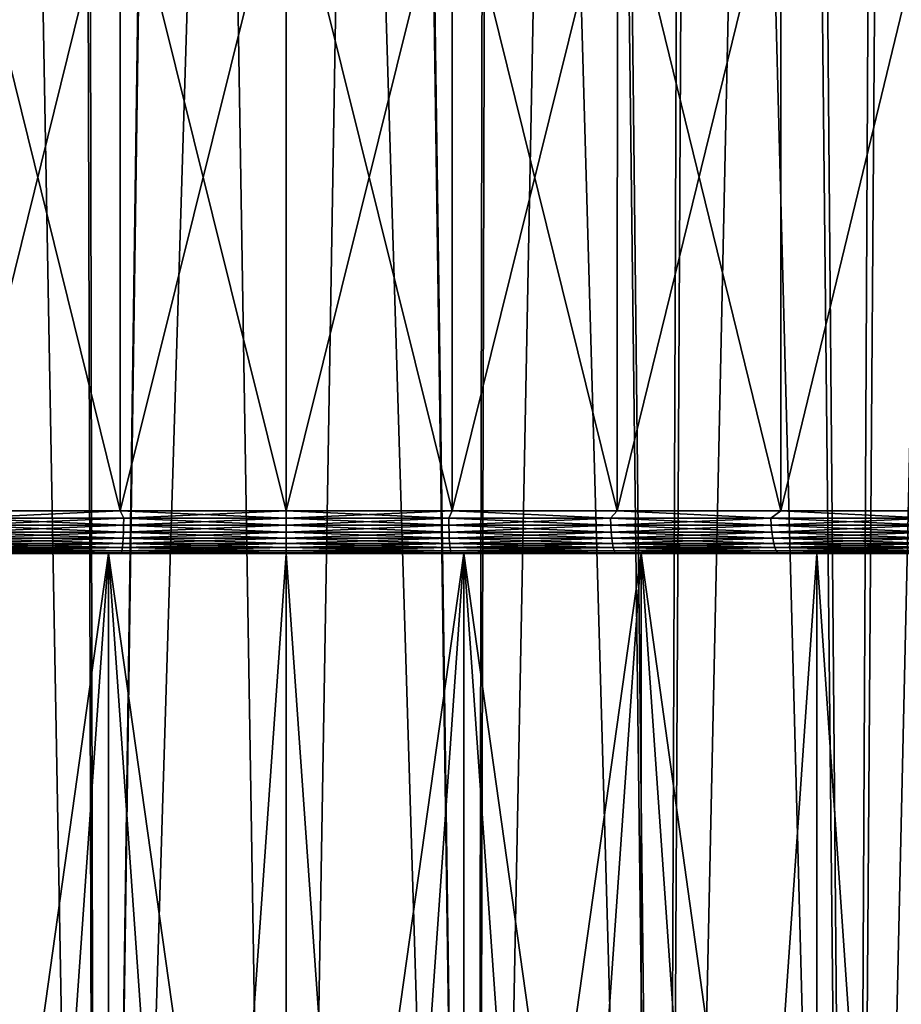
# Model space of a CAD drawing. Header units: metres. Extents: x -30 to 30, y -76 to 64.
# Tile 247 of 256: x -1.88 to 4.33, y -40.28 to -33.34. Entities that reach past the tile are written whole.
import ezdxf

# ---------------------------------------------------------------- set-up
doc = ezdxf.new("R2010")
doc.units = ezdxf.units.M
doc.layers.add('solid_508511', color=7, linetype='CONTINUOUS')

msp = doc.modelspace()

# ---------------------------------------------------------------- linework, layer by layer
at = {"layer": 'solid_508511'}
for points in [[(4.88668, -9.12376, 22.474882), (4.216571, -9.452151, 22.610186), (5.304141, -54, 22.380037)], [(3.993889, -54, -22.650581), (4.314983, -9.682003, -22.591612), (5.00168, -9.345751, -22.44957)], [(5.304141, -54, -22.380037), (3.993889, -54, -22.650581), (5.00168, -9.345751, -22.44957)], [(4.216571, -9.452151, 22.610186), (3.532677, -9.728447, 22.727081), (3.993889, -54, 22.650581)], [(4.216571, -9.452151, 22.610186), (3.993889, -54, 22.650581), (5.304141, -54, 22.380037)], [(3.993889, -54, -22.650581), (3.614434, -9.964737, -22.714222), (4.314983, -9.682003, -22.591612)], [(3.532677, -9.728447, 22.727081), (2.837467, -9.953449, 22.824303), (3.993889, -54, 22.650581)], [(2.837467, -9.953449, 22.824303), (2.134127, -10.127598, 22.900776), (2.670123, -54, 22.844484)], [(2.837467, -9.953449, 22.824303), (2.670123, -54, 22.844484), (3.993889, -54, 22.650581)], [(2.670123, -54, -22.844484), (2.902691, -10.194811, -22.816099), (3.614434, -9.964737, -22.714222)], [(3.993889, -54, -22.650581), (2.670123, -54, -22.844484), (3.614434, -9.964737, -22.714222)], [(-2.670123, -54, 22.844484), (-1.337323, -54, 22.961088), (-2.134113, -10.127601, 22.900776)], [(-1.337323, -54, 22.961088), (-1.425725, -10.251332, 22.955769), (-2.134113, -10.127601, 22.900776)], [(2.134127, -10.127598, 22.900776), (1.42574, -10.251329, 22.955767), (2.670123, -54, 22.844484)], [(2.670123, -54, -22.844484), (2.182809, -10.372826, -22.896187), (2.902691, -10.194811, -22.816099)], [(-1.337323, -54, 22.961088), (-0.713027, -10.325403, 22.988945), (-1.425725, -10.251332, 22.955769)], [(1.42574, -10.251329, 22.955767), (0.713037, -10.325402, 22.988945), (1.337322, -54, 22.961088)], [(1.42574, -10.251329, 22.955767), (1.337322, -54, 22.961088), (2.670123, -54, 22.844484)], [(-1.337323, -54, 22.961088), (0, -54, 23), (-0.713027, -10.325403, 22.988945)], [(-0.713027, -10.325403, 22.988945), (0, -54, 23), (0, -10.35, 23)], [(0.713037, -10.325402, 22.988945), (0, -10.35, 23), (1.337322, -54, 22.961088)], [(-2.182956, -10.372795, -22.896172), (-1.458266, -10.499213, -22.953724), (-2.670123, -54, -22.844484)], [(0, -10.35, 23), (0, -54, 23), (1.337322, -54, 22.961088)], [(1.337323, -54, -22.961088), (1.458124, -10.499233, -22.953733), (2.182809, -10.372826, -22.896187)], [(2.670123, -54, -22.844484), (1.337323, -54, -22.961088), (2.182809, -10.372826, -22.896187)], [(-1.458266, -10.499213, -22.953724), (-1.337322, -54, -22.961088), (-2.670123, -54, -22.844484)], [(-1.458266, -10.499213, -22.953724), (-0.729282, -10.574876, -22.988436), (-1.337322, -54, -22.961088)], [(1.337323, -54, -22.961088), (0.729212, -10.574881, -22.988438), (1.458124, -10.499233, -22.953733)], [(-0.729282, -10.574876, -22.988436), (0, -10.6, -23), (-1.337322, -54, -22.961088)], [(-1.337322, -54, -22.961088), (0, -10.6, -23), (0, -54, -23)], [(0, -54, -23), (0, -10.6, -23), (0.729212, -10.574881, -22.988438)], [(1.337323, -54, -22.961088), (0, -54, -23), (0.729212, -10.574881, -22.988438)], [(-2.332507, -36.799999, 17.343859), (-2.332946, -32.099998, 17.343792), (-1.168532, -32.099998, 17.460936)], [(-1.168862, -36.799999, -17.46092), (-1.168532, -32.099998, -17.460936), (-2.332946, -32.099998, -17.343792)], [(-2.332507, -36.799999, -17.343859), (-1.168862, -36.799999, -17.46092), (-2.332946, -32.099998, -17.343792)], [(-1.168862, -36.799999, 17.46092), (-2.332507, -36.799999, 17.343859), (-1.168532, -32.099998, 17.460936)], [(-1.168862, -36.799999, -17.46092), (0, -36.799999, -17.5), (-1.168532, -32.099998, -17.460936)], [(-1.168862, -36.799999, 17.46092), (0, -32.099998, 17.5), (0, -36.799999, 17.5)], [(-1.168862, -36.799999, 17.46092), (-1.168532, -32.099998, 17.460936), (0, -32.099998, 17.5)], [(-1.168532, -32.099998, -17.460936), (0, -36.799999, -17.5), (0, -32.099998, -17.5)], [(1.168862, -36.799999, -17.46092), (0, -32.099998, -17.5), (0, -36.799999, -17.5)], [(1.168862, -36.799999, -17.46092), (1.168532, -32.099998, -17.460936), (0, -32.099998, -17.5)], [(0, -36.799999, 17.5), (0, -32.099998, 17.5), (1.168532, -32.099998, 17.460936)], [(1.168862, -36.799999, 17.46092), (0, -36.799999, 17.5), (1.168532, -32.099998, 17.460936)], [(2.332507, -36.799999, -17.343859), (2.332946, -32.099998, -17.343792), (1.168532, -32.099998, -17.460936)], [(1.168862, -36.799999, -17.46092), (2.332507, -36.799999, -17.343859), (1.168532, -32.099998, -17.460936)], [(1.168862, -36.799999, 17.46092), (1.168532, -32.099998, 17.460936), (2.332946, -32.099998, 17.343792)], [(2.332507, -36.799999, 17.343859), (1.168862, -36.799999, 17.46092), (2.332946, -32.099998, 17.343792)], [(2.332507, -36.799999, -17.343859), (3.485735, -36.799999, -17.149334), (2.332946, -32.099998, -17.343792)], [(2.332507, -36.799999, 17.343859), (2.332946, -32.099998, 17.343792), (3.485468, -32.099998, 17.149389)], [(3.485735, -36.799999, 17.149334), (2.332507, -36.799999, 17.343859), (3.485468, -32.099998, 17.149389)], [(3.485735, -36.799999, -17.149334), (3.485468, -32.099998, -17.149389), (2.332946, -32.099998, -17.343792)], [(3.485735, -36.799999, -17.149334), (4.623252, -32.099998, -16.87825), (3.485468, -32.099998, -17.149389)], [(3.485735, -36.799999, 17.149334), (3.485468, -32.099998, 17.149389), (4.623252, -32.099998, 16.87825)], [(3.485735, -36.799999, -17.149334), (4.623394, -36.799999, -16.878218), (4.623252, -32.099998, -16.87825)], [(4.623394, -36.799999, 16.878218), (3.485735, -36.799999, 17.149334), (4.623252, -32.099998, 16.87825)], [(-2.284803, -36.852093, -17.354803), (-1.168862, -36.799999, -17.46092), (-2.332507, -36.799999, -17.343859)], [(-2.284803, -36.852093, 17.354803), (-2.332507, -36.799999, 17.343859), (-1.168862, -36.799999, 17.46092)], [(-2.284803, -36.852093, -17.354803), (-1.144853, -36.852093, -17.467079), (-1.168862, -36.799999, -17.46092)], [(-1.144853, -36.852093, 17.467079), (-2.284803, -36.852093, 17.354803), (-1.168862, -36.799999, 17.46092)], [(0, -36.852093, -17.504559), (0, -36.799999, -17.5), (-1.168862, -36.799999, -17.46092)], [(-1.144853, -36.852093, 17.467079), (-1.168862, -36.799999, 17.46092), (0, -36.799999, 17.5)], [(-1.144853, -36.852093, -17.467079), (0, -36.852093, -17.504559), (-1.168862, -36.799999, -17.46092)], [(-1.144853, -36.852093, 17.467079), (0, -36.799999, 17.5), (0, -36.852093, 17.504559)], [(1.144853, -36.852093, -17.467079), (1.168862, -36.799999, -17.46092), (0, -36.799999, -17.5)], [(0, -36.852093, -17.504559), (1.144853, -36.852093, -17.467079), (0, -36.799999, -17.5)], [(0, -36.852093, 17.504559), (0, -36.799999, 17.5), (1.168862, -36.799999, 17.46092)], [(1.144853, -36.852093, 17.467079), (0, -36.852093, 17.504559), (1.168862, -36.799999, 17.46092)], [(2.284803, -36.852093, 17.354803), (1.144853, -36.852093, 17.467079), (1.168862, -36.799999, 17.46092)], [(1.144853, -36.852093, -17.467079), (2.284803, -36.852093, -17.354803), (1.168862, -36.799999, -17.46092)], [(2.284803, -36.852093, 17.354803), (1.168862, -36.799999, 17.46092), (2.332507, -36.799999, 17.343859)], [(2.284803, -36.852093, -17.354803), (2.332507, -36.799999, -17.343859), (1.168862, -36.799999, -17.46092)], [(3.41497, -36.852093, 17.168213), (2.284803, -36.852093, 17.354803), (2.332507, -36.799999, 17.343859)], [(2.284803, -36.852093, -17.354803), (3.41497, -36.852093, -17.168213), (2.332507, -36.799999, -17.343859)], [(3.41497, -36.852093, 17.168213), (2.332507, -36.799999, 17.343859), (3.485735, -36.799999, 17.149334)], [(3.41497, -36.852093, -17.168213), (3.485735, -36.799999, -17.149334), (2.332507, -36.799999, -17.343859)], [(4.530513, -36.852093, 16.908104), (3.41497, -36.852093, 17.168213), (3.485735, -36.799999, 17.149334)], [(3.41497, -36.852093, -17.168213), (4.530513, -36.852093, -16.908104), (3.485735, -36.799999, -17.149334)], [(4.530513, -36.852093, 16.908104), (3.485735, -36.799999, 17.149334), (4.623394, -36.799999, 16.878218)], [(4.530513, -36.852093, -16.908104), (4.623394, -36.799999, -16.878218), (3.485735, -36.799999, -17.149334)], [(-2.286572, -36.902657, -17.36824), (-1.145739, -36.902657, -17.480602), (-2.284803, -36.852093, -17.354803)], [(-2.286572, -36.902657, 17.36824), (-2.284803, -36.852093, 17.354803), (-1.144853, -36.852093, 17.467079)], [(-1.145739, -36.902657, 17.480602), (-2.286572, -36.902657, 17.36824), (-1.144853, -36.852093, 17.467079)], [(-1.145739, -36.902657, -17.480602), (-1.144853, -36.852093, -17.467079), (-2.284803, -36.852093, -17.354803)], [(-1.145739, -36.902657, 17.480602), (0, -36.852093, 17.504559), (0, -36.902657, 17.51811)], [(-1.145739, -36.902657, 17.480602), (-1.144853, -36.852093, 17.467079), (0, -36.852093, 17.504559)], [(-1.145739, -36.902657, -17.480602), (0, -36.902657, -17.51811), (-1.144853, -36.852093, -17.467079)], [(-1.144853, -36.852093, -17.467079), (0, -36.902657, -17.51811), (0, -36.852093, -17.504559)], [(0, -36.902657, 17.51811), (0, -36.852093, 17.504559), (1.144853, -36.852093, 17.467079)], [(1.145739, -36.902657, 17.480602), (0, -36.902657, 17.51811), (1.144853, -36.852093, 17.467079)], [(1.145739, -36.902657, -17.480602), (1.144853, -36.852093, -17.467079), (0, -36.852093, -17.504559)], [(0, -36.902657, -17.51811), (1.145739, -36.902657, -17.480602), (0, -36.852093, -17.504559)], [(1.145739, -36.902657, 17.480602), (1.144853, -36.852093, 17.467079), (2.284803, -36.852093, 17.354803)], [(2.286572, -36.902657, -17.36824), (2.284803, -36.852093, -17.354803), (1.144853, -36.852093, -17.467079)], [(1.145739, -36.902657, -17.480602), (2.286572, -36.902657, -17.36824), (1.144853, -36.852093, -17.467079)], [(2.286572, -36.902657, 17.36824), (1.145739, -36.902657, 17.480602), (2.284803, -36.852093, 17.354803)], [(2.286572, -36.902657, 17.36824), (2.284803, -36.852093, 17.354803), (3.41497, -36.852093, 17.168213)], [(3.417614, -36.902657, -17.181505), (3.41497, -36.852093, -17.168213), (2.284803, -36.852093, -17.354803)], [(2.286572, -36.902657, -17.36824), (3.417614, -36.902657, -17.181505), (2.284803, -36.852093, -17.354803)], [(3.417614, -36.902657, 17.181505), (2.286572, -36.902657, 17.36824), (3.41497, -36.852093, 17.168213)], [(3.417614, -36.902657, 17.181505), (3.41497, -36.852093, 17.168213), (4.530513, -36.852093, 16.908104)], [(4.53402, -36.902657, -16.921194), (4.530513, -36.852093, -16.908104), (3.41497, -36.852093, -17.168213)], [(3.417614, -36.902657, -17.181505), (4.53402, -36.902657, -16.921194), (3.41497, -36.852093, -17.168213)], [(4.53402, -36.902657, 16.921194), (3.417614, -36.902657, 17.181505), (4.530513, -36.852093, 16.908104)], [(-2.293383, -36.992958, -17.419971), (-1.149152, -36.992958, -17.532669), (-2.289461, -36.950092, -17.390186)], [(-2.293383, -36.992958, 17.419971), (-2.289461, -36.950092, 17.390186), (-1.147187, -36.950092, 17.502689)], [(-1.149152, -36.992958, 17.532669), (-2.293383, -36.992958, 17.419971), (-1.147187, -36.950092, 17.502689)], [(-2.289461, -36.950092, -17.390186), (-1.147187, -36.950092, -17.502689), (-2.286572, -36.902657, -17.36824)], [(-2.289461, -36.950092, 17.390186), (-2.286572, -36.902657, 17.36824), (-1.145739, -36.902657, 17.480602)], [(-1.147187, -36.950092, 17.502689), (-2.289461, -36.950092, 17.390186), (-1.145739, -36.902657, 17.480602)], [(-1.149152, -36.992958, -17.532669), (-1.147187, -36.950092, -17.502689), (-2.289461, -36.950092, -17.390186)], [(-1.147187, -36.950092, -17.502689), (-1.145739, -36.902657, -17.480602), (-2.286572, -36.902657, -17.36824)], [(-1.149152, -36.992958, 17.532669), (0, -36.950092, 17.540245), (0, -36.992958, 17.570288)], [(-1.149152, -36.992958, 17.532669), (-1.147187, -36.950092, 17.502689), (0, -36.950092, 17.540245)], [(-1.149152, -36.992958, -17.532669), (0, -36.992958, -17.570288), (-1.147187, -36.950092, -17.502689)], [(-1.147187, -36.950092, 17.502689), (0, -36.902657, 17.51811), (0, -36.950092, 17.540245)], [(-1.147187, -36.950092, 17.502689), (-1.145739, -36.902657, 17.480602), (0, -36.902657, 17.51811)], [(-1.147187, -36.950092, -17.502689), (0, -36.950092, -17.540245), (-1.145739, -36.902657, -17.480602)], [(-1.147187, -36.950092, -17.502689), (0, -36.992958, -17.570288), (0, -36.950092, -17.540245)], [(-1.145739, -36.902657, -17.480602), (0, -36.950092, -17.540245), (0, -36.902657, -17.51811)], [(0, -36.950092, 17.540245), (0, -36.902657, 17.51811), (1.145739, -36.902657, 17.480602)], [(1.147187, -36.950092, 17.502689), (0, -36.950092, 17.540245), (1.145739, -36.902657, 17.480602)], [(1.147187, -36.950092, -17.502689), (1.145739, -36.902657, -17.480602), (0, -36.902657, -17.51811)], [(0, -36.950092, -17.540245), (1.147187, -36.950092, -17.502689), (0, -36.902657, -17.51811)], [(0, -36.992958, 17.570288), (0, -36.950092, 17.540245), (1.147187, -36.950092, 17.502689)], [(1.149152, -36.992958, 17.532669), (0, -36.992958, 17.570288), (1.147187, -36.950092, 17.502689)], [(1.149152, -36.992958, -17.532669), (1.147187, -36.950092, -17.502689), (0, -36.950092, -17.540245)], [(0, -36.992958, -17.570288), (1.149152, -36.992958, -17.532669), (0, -36.950092, -17.540245)], [(1.147187, -36.950092, 17.502689), (1.145739, -36.902657, 17.480602), (2.286572, -36.902657, 17.36824)], [(2.289461, -36.950092, -17.390186), (2.286572, -36.902657, -17.36824), (1.145739, -36.902657, -17.480602)], [(1.147187, -36.950092, -17.502689), (2.289461, -36.950092, -17.390186), (1.145739, -36.902657, -17.480602)], [(2.289461, -36.950092, 17.390186), (1.147187, -36.950092, 17.502689), (2.286572, -36.902657, 17.36824)], [(1.149152, -36.992958, 17.532669), (1.147187, -36.950092, 17.502689), (2.289461, -36.950092, 17.390186)], [(2.293383, -36.992958, -17.419971), (2.289461, -36.950092, -17.390186), (1.147187, -36.950092, -17.502689)], [(1.149152, -36.992958, -17.532669), (2.293383, -36.992958, -17.419971), (1.147187, -36.950092, -17.502689)], [(2.293383, -36.992958, 17.419971), (1.149152, -36.992958, 17.532669), (2.289461, -36.950092, 17.390186)], [(2.289461, -36.950092, 17.390186), (2.286572, -36.902657, 17.36824), (3.417614, -36.902657, 17.181505)], [(3.421932, -36.950092, -17.203215), (3.417614, -36.902657, -17.181505), (2.286572, -36.902657, -17.36824)], [(2.289461, -36.950092, -17.390186), (3.421932, -36.950092, -17.203215), (2.286572, -36.902657, -17.36824)], [(3.421932, -36.950092, 17.203215), (2.289461, -36.950092, 17.390186), (3.417614, -36.902657, 17.181505)], [(2.293383, -36.992958, 17.419971), (2.289461, -36.950092, 17.390186), (3.421932, -36.950092, 17.203215)], [(3.427793, -36.992958, -17.232679), (3.421932, -36.950092, -17.203215), (2.289461, -36.950092, -17.390186)], [(2.293383, -36.992958, -17.419971), (3.427793, -36.992958, -17.232679), (2.289461, -36.950092, -17.390186)], [(3.427793, -36.992958, 17.232679), (2.293383, -36.992958, 17.419971), (3.421932, -36.950092, 17.203215)], [(3.421932, -36.950092, 17.203215), (3.417614, -36.902657, 17.181505), (4.53402, -36.902657, 16.921194)], [(4.53975, -36.950092, -16.942575), (4.53402, -36.902657, -16.921194), (3.417614, -36.902657, -17.181505)], [(3.421932, -36.950092, -17.203215), (4.53975, -36.950092, -16.942575), (3.417614, -36.902657, -17.181505)], [(4.53975, -36.950092, 16.942575), (3.421932, -36.950092, 17.203215), (4.53402, -36.902657, 16.921194)], [(3.427793, -36.992958, 17.232679), (3.421932, -36.950092, 17.203215), (4.53975, -36.950092, 16.942575)], [(4.547525, -36.992958, -16.971594), (4.53975, -36.950092, -16.942575), (3.421932, -36.950092, -17.203215)], [(3.427793, -36.992958, -17.232679), (4.547525, -36.992958, -16.971594), (3.421932, -36.950092, -17.203215)], [(4.547525, -36.992958, 16.971594), (3.427793, -36.992958, 17.232679), (4.53975, -36.950092, 16.942575)], [(-2.303817, -37.059937, -17.499228), (-1.15438, -37.059937, -17.612436), (-2.298217, -37.029949, -17.456692)], [(-2.303817, -37.059937, 17.499228), (-2.298217, -37.029949, 17.456692), (-1.151574, -37.029949, 17.569626)], [(-1.15438, -37.059937, 17.612436), (-2.303817, -37.059937, 17.499228), (-1.151574, -37.029949, 17.569626)], [(-2.298217, -37.029949, -17.456692), (-1.151574, -37.029949, -17.569626), (-2.293383, -36.992958, -17.419971)], [(-2.298217, -37.029949, 17.456692), (-2.293383, -36.992958, 17.419971), (-1.149152, -36.992958, 17.532669)], [(-1.151574, -37.029949, 17.569626), (-2.298217, -37.029949, 17.456692), (-1.149152, -36.992958, 17.532669)], [(-1.15438, -37.059937, -17.612436), (-1.151574, -37.029949, -17.569626), (-2.298217, -37.029949, -17.456692)], [(-1.151574, -37.029949, -17.569626), (-1.149152, -36.992958, -17.532669), (-2.293383, -36.992958, -17.419971)], [(-1.15438, -37.059937, 17.612436), (0, -37.029949, 17.607325), (0, -37.059937, 17.650227)], [(-1.15438, -37.059937, 17.612436), (-1.151574, -37.029949, 17.569626), (0, -37.029949, 17.607325)], [(-1.15438, -37.059937, -17.612436), (0, -37.059937, -17.650227), (-1.151574, -37.029949, -17.569626)], [(-1.151574, -37.029949, 17.569626), (0, -36.992958, 17.570288), (0, -37.029949, 17.607325)], [(-1.151574, -37.029949, 17.569626), (-1.149152, -36.992958, 17.532669), (0, -36.992958, 17.570288)], [(-1.151574, -37.029949, -17.569626), (0, -37.029949, -17.607325), (-1.149152, -36.992958, -17.532669)], [(-1.151574, -37.029949, -17.569626), (0, -37.059937, -17.650227), (0, -37.029949, -17.607325)], [(-1.149152, -36.992958, -17.532669), (0, -37.029949, -17.607325), (0, -36.992958, -17.570288)], [(0, -37.029949, 17.607325), (0, -36.992958, 17.570288), (1.149152, -36.992958, 17.532669)], [(1.151574, -37.029949, 17.569626), (0, -37.029949, 17.607325), (1.149152, -36.992958, 17.532669)], [(1.151574, -37.029949, -17.569626), (1.149152, -36.992958, -17.532669), (0, -36.992958, -17.570288)], [(0, -37.029949, -17.607325), (1.151574, -37.029949, -17.569626), (0, -36.992958, -17.570288)], [(0, -37.059937, 17.650227), (0, -37.029949, 17.607325), (1.151574, -37.029949, 17.569626)], [(1.15438, -37.059937, 17.612436), (0, -37.059937, 17.650227), (1.151574, -37.029949, 17.569626)], [(1.15438, -37.059937, -17.612436), (1.151574, -37.029949, -17.569626), (0, -37.029949, -17.607325)], [(0, -37.059937, -17.650227), (1.15438, -37.059937, -17.612436), (0, -37.029949, -17.607325)], [(1.151574, -37.029949, 17.569626), (1.149152, -36.992958, 17.532669), (2.293383, -36.992958, 17.419971)], [(2.298217, -37.029949, -17.456692), (2.293383, -36.992958, -17.419971), (1.149152, -36.992958, -17.532669)], [(1.151574, -37.029949, -17.569626), (2.298217, -37.029949, -17.456692), (1.149152, -36.992958, -17.532669)], [(2.298217, -37.029949, 17.456692), (1.151574, -37.029949, 17.569626), (2.293383, -36.992958, 17.419971)], [(1.15438, -37.059937, 17.612436), (1.151574, -37.029949, 17.569626), (2.298217, -37.029949, 17.456692)], [(2.303817, -37.059937, -17.499228), (2.298217, -37.029949, -17.456692), (1.151574, -37.029949, -17.569626)], [(1.15438, -37.059937, -17.612436), (2.303817, -37.059937, -17.499228), (1.151574, -37.029949, -17.569626)], [(2.303817, -37.059937, 17.499228), (1.15438, -37.059937, 17.612436), (2.298217, -37.029949, 17.456692)], [(2.298217, -37.029949, 17.456692), (2.293383, -36.992958, 17.419971), (3.427793, -36.992958, 17.232679)], [(3.435019, -37.029949, -17.269005), (3.427793, -36.992958, -17.232679), (2.293383, -36.992958, -17.419971)], [(2.298217, -37.029949, -17.456692), (3.435019, -37.029949, -17.269005), (2.293383, -36.992958, -17.419971)], [(3.435019, -37.029949, 17.269005), (2.298217, -37.029949, 17.456692), (3.427793, -36.992958, 17.232679)], [(2.303817, -37.059937, 17.499228), (2.298217, -37.029949, 17.456692), (3.435019, -37.029949, 17.269005)], [(3.443388, -37.059937, -17.311083), (3.435019, -37.029949, -17.269005), (2.298217, -37.029949, -17.456692)], [(2.303817, -37.059937, -17.499228), (3.443388, -37.059937, -17.311083), (2.298217, -37.029949, -17.456692)], [(3.443388, -37.059937, 17.311083), (2.303817, -37.059937, 17.499228), (3.435019, -37.029949, 17.269005)], [(3.435019, -37.029949, 17.269005), (3.427793, -36.992958, 17.232679), (4.547525, -36.992958, 16.971594)], [(4.557111, -37.029949, -17.00737), (4.547525, -36.992958, -16.971594), (3.427793, -36.992958, -17.232679)], [(3.435019, -37.029949, -17.269005), (4.557111, -37.029949, -17.00737), (3.427793, -36.992958, -17.232679)], [(4.557111, -37.029949, 17.00737), (3.435019, -37.029949, 17.269005), (4.547525, -36.992958, 16.971594)], [(3.443388, -37.059937, 17.311083), (3.435019, -37.029949, 17.269005), (4.557111, -37.029949, 17.00737)], [(4.568215, -37.059937, -17.048809), (4.557111, -37.029949, -17.00737), (3.435019, -37.029949, -17.269005)], [(3.443388, -37.059937, -17.311083), (4.568215, -37.059937, -17.048809), (3.435019, -37.029949, -17.269005)], [(4.568215, -37.059937, 17.048809), (3.443388, -37.059937, 17.311083), (4.557111, -37.029949, 17.00737)], [(-2.367436, -37.099998, -17.641857), (-2.500776, -37.099998, -19.792633), (-1.252333, -37.099998, -19.910648)], [(-1.252458, -45.999989, -19.910646), (-1.252333, -37.099998, -19.910648), (-2.500776, -37.099998, -19.792633)], [(-1.877536, -45.999989, -19.861454), (-1.252458, -45.999989, -19.910646), (-2.500776, -37.099998, -19.792633)], [(-2.367426, -37.099998, 17.641859), (-1.252333, -37.099998, 19.910648), (-2.500776, -37.099998, 19.792633)], [(-2.500449, -45.999989, 19.792683), (-2.500776, -37.099998, 19.792633), (-1.252333, -37.099998, 19.910648)], [(-1.877535, -45.999989, 19.861454), (-2.500449, -45.999989, 19.792683), (-1.252333, -37.099998, 19.910648)], [(-2.316614, -37.095505, -17.596428), (-2.367436, -37.099998, -17.641857), (-1.184713, -37.099998, -17.760523)], [(-1.184713, -37.099998, -17.760523), (-2.367436, -37.099998, -17.641857), (-1.252333, -37.099998, -19.910648)], [(-2.316614, -37.095505, 17.596428), (-1.184709, -37.099998, 17.760523), (-2.367426, -37.099998, 17.641859)], [(-2.367426, -37.099998, 17.641859), (-1.184709, -37.099998, 17.760523), (-1.252333, -37.099998, 19.910648)], [(-2.316614, -37.095505, -17.596428), (-1.160792, -37.095505, -17.710266), (-2.310012, -37.082016, -17.546284)], [(-2.316614, -37.095505, 17.596428), (-2.310012, -37.082016, 17.546284), (-1.157484, -37.082016, 17.659798)], [(-1.160792, -37.095505, 17.710266), (-2.316614, -37.095505, 17.596428), (-1.157484, -37.082016, 17.659798)], [(-1.160792, -37.095505, 17.710266), (-1.184709, -37.099998, 17.760523), (-2.316614, -37.095505, 17.596428)], [(-2.316614, -37.095505, -17.596428), (-1.184713, -37.099998, -17.760523), (-1.160792, -37.095505, -17.710266)], [(-2.310012, -37.082016, -17.546284), (-1.157484, -37.082016, -17.659798), (-2.303817, -37.059937, -17.499228)], [(-2.310012, -37.082016, 17.546284), (-2.303817, -37.059937, 17.499228), (-1.15438, -37.059937, 17.612436)], [(-1.157484, -37.082016, 17.659798), (-2.310012, -37.082016, 17.546284), (-1.15438, -37.059937, 17.612436)], [(-1.160792, -37.095505, -17.710266), (-1.157484, -37.082016, -17.659798), (-2.310012, -37.082016, -17.546284)], [(-1.157484, -37.082016, -17.659798), (-1.15438, -37.059937, -17.612436), (-2.303817, -37.059937, -17.499228)], [(-1.252458, -45.999989, 19.910646), (-1.877535, -45.999989, 19.861454), (-1.252333, -37.099998, 19.910648)], [(-1.252458, -45.999989, -19.910646), (-0.626387, -45.999992, -19.940165), (-1.252333, -37.099998, -19.910648)], [(-0.626387, -45.999992, 19.940165), (-1.252458, -45.999989, 19.910646), (-1.252333, -37.099998, 19.910648)], [(-1.252333, -37.099998, -19.910648), (0, -46, -19.950001), (0, -37.099998, -19.950001)], [(-0.626387, -45.999992, -19.940165), (0, -46, -19.950001), (-1.252333, -37.099998, -19.910648)], [(-1.184713, -37.099998, -17.760523), (-1.252333, -37.099998, -19.910648), (0, -37.099998, -19.950001)], [(0, -37.099998, 17.799999), (0, -37.099998, 19.950001), (-1.252333, -37.099998, 19.910648)], [(-0.626387, -45.999992, 19.940165), (-1.252333, -37.099998, 19.910648), (0, -37.099998, 19.950001)], [(-1.184709, -37.099998, 17.760523), (0, -37.099998, 17.799999), (-1.252333, -37.099998, 19.910648)], [(-1.160792, -37.095505, -17.710266), (-1.184713, -37.099998, -17.760523), (0, -37.099998, -17.799999)], [(0, -37.099998, -17.799999), (-1.184713, -37.099998, -17.760523), (0, -37.099998, -19.950001)], [(0, -37.095505, 17.748266), (0, -37.099998, 17.799999), (-1.184709, -37.099998, 17.760523)], [(-1.160792, -37.095505, 17.710266), (0, -37.095505, 17.748266), (-1.184709, -37.099998, 17.760523)], [(-1.160792, -37.095505, 17.710266), (0, -37.082016, 17.697689), (0, -37.095505, 17.748266)], [(-1.160792, -37.095505, 17.710266), (-1.157484, -37.082016, 17.659798), (0, -37.082016, 17.697689)], [(-1.160792, -37.095505, -17.710266), (0, -37.095505, -17.748266), (-1.157484, -37.082016, -17.659798)], [(-1.160792, -37.095505, -17.710266), (0, -37.099998, -17.799999), (0, -37.095505, -17.748266)], [(-1.157484, -37.082016, 17.659798), (0, -37.059937, 17.650227), (0, -37.082016, 17.697689)], [(-1.157484, -37.082016, 17.659798), (-1.15438, -37.059937, 17.612436), (0, -37.059937, 17.650227)], [(-1.157484, -37.082016, -17.659798), (0, -37.082016, -17.697689), (-1.15438, -37.059937, -17.612436)], [(-1.157484, -37.082016, -17.659798), (0, -37.095505, -17.748266), (0, -37.082016, -17.697689)], [(-1.15438, -37.059937, -17.612436), (0, -37.082016, -17.697689), (0, -37.059937, -17.650227)], [(-0.626387, -45.999992, 19.940165), (0, -37.099998, 19.950001), (0, -46, 19.950001)], [(0, -37.082016, 17.697689), (0, -37.059937, 17.650227), (1.15438, -37.059937, 17.612436)], [(1.157484, -37.082016, 17.659798), (0, -37.082016, 17.697689), (1.15438, -37.059937, 17.612436)], [(1.157484, -37.082016, -17.659798), (1.15438, -37.059937, -17.612436), (0, -37.059937, -17.650227)], [(0, -37.082016, -17.697689), (1.157484, -37.082016, -17.659798), (0, -37.059937, -17.650227)], [(0, -37.095505, 17.748266), (0, -37.082016, 17.697689), (1.157484, -37.082016, 17.659798)], [(1.160792, -37.095505, 17.710266), (0, -37.095505, 17.748266), (1.157484, -37.082016, 17.659798)], [(1.160792, -37.095505, -17.710266), (1.157484, -37.082016, -17.659798), (0, -37.082016, -17.697689)], [(0, -37.095505, -17.748266), (1.160792, -37.095505, -17.710266), (0, -37.082016, -17.697689)], [(1.160792, -37.095505, 17.710266), (1.184713, -37.099998, 17.760523), (0, -37.099998, 17.799999)], [(1.160792, -37.095505, 17.710266), (0, -37.099998, 17.799999), (0, -37.095505, 17.748266)], [(0, -37.095505, -17.748266), (0, -37.099998, -17.799999), (1.184709, -37.099998, -17.760523)], [(0, -37.095505, -17.748266), (1.184709, -37.099998, -17.760523), (1.160792, -37.095505, -17.710266)], [(0.626387, -45.999992, -19.940165), (0, -37.099998, -19.950001), (0, -46, -19.950001)], [(0.626387, -45.999992, -19.940165), (1.252333, -37.099998, -19.910648), (0, -37.099998, -19.950001)], [(0, -37.099998, -17.799999), (0, -37.099998, -19.950001), (1.252333, -37.099998, -19.910648)], [(1.184709, -37.099998, -17.760523), (0, -37.099998, -17.799999), (1.252333, -37.099998, -19.910648)], [(0, -46, 19.950001), (0, -37.099998, 19.950001), (1.252333, -37.099998, 19.910648)], [(1.184713, -37.099998, 17.760523), (1.252333, -37.099998, 19.910648), (0, -37.099998, 19.950001)], [(0.626387, -45.999992, 19.940165), (0, -46, 19.950001), (1.252333, -37.099998, 19.910648)], [(1.184713, -37.099998, 17.760523), (0, -37.099998, 19.950001), (0, -37.099998, 17.799999)], [(0.626387, -45.999992, -19.940165), (1.252458, -45.999989, -19.910646), (1.252333, -37.099998, -19.910648)], [(1.252458, -45.999989, 19.910646), (0.626387, -45.999992, 19.940165), (1.252333, -37.099998, 19.910648)], [(1.157484, -37.082016, 17.659798), (1.15438, -37.059937, 17.612436), (2.303817, -37.059937, 17.499228)], [(2.310012, -37.082016, -17.546284), (2.303817, -37.059937, -17.499228), (1.15438, -37.059937, -17.612436)], [(1.157484, -37.082016, -17.659798), (2.310012, -37.082016, -17.546284), (1.15438, -37.059937, -17.612436)], [(2.310012, -37.082016, 17.546284), (1.157484, -37.082016, 17.659798), (2.303817, -37.059937, 17.499228)], [(1.160792, -37.095505, 17.710266), (1.157484, -37.082016, 17.659798), (2.310012, -37.082016, 17.546284)], [(2.316614, -37.095505, -17.596428), (2.310012, -37.082016, -17.546284), (1.157484, -37.082016, -17.659798)], [(1.160792, -37.095505, -17.710266), (2.316614, -37.095505, -17.596428), (1.157484, -37.082016, -17.659798)], [(2.316614, -37.095505, 17.596428), (1.160792, -37.095505, 17.710266), (2.310012, -37.082016, 17.546284)], [(1.160792, -37.095505, -17.710266), (1.184709, -37.099998, -17.760523), (2.316614, -37.095505, -17.596428)], [(2.316614, -37.095505, 17.596428), (1.184713, -37.099998, 17.760523), (1.160792, -37.095505, 17.710266)], [(2.316614, -37.095505, -17.596428), (1.184709, -37.099998, -17.760523), (2.367426, -37.099998, -17.641859)], [(2.367426, -37.099998, -17.641859), (1.184709, -37.099998, -17.760523), (1.252333, -37.099998, -19.910648)], [(2.316614, -37.095505, 17.596428), (2.367436, -37.099998, 17.641857), (1.184713, -37.099998, 17.760523)], [(1.184713, -37.099998, 17.760523), (2.367436, -37.099998, 17.641857), (1.252333, -37.099998, 19.910648)], [(2.500449, -45.999989, -19.792683), (2.500776, -37.099998, -19.792633), (1.252333, -37.099998, -19.910648)], [(2.367426, -37.099998, -17.641859), (1.252333, -37.099998, -19.910648), (2.500776, -37.099998, -19.792633)], [(1.877535, -45.999989, -19.861454), (2.500449, -45.999989, -19.792683), (1.252333, -37.099998, -19.910648)], [(1.252458, -45.999989, -19.910646), (1.877535, -45.999989, -19.861454), (1.252333, -37.099998, -19.910648)], [(1.252458, -45.999989, 19.910646), (1.252333, -37.099998, 19.910648), (2.500776, -37.099998, 19.792633)], [(2.367436, -37.099998, 17.641857), (2.500776, -37.099998, 19.792633), (1.252333, -37.099998, 19.910648)], [(1.877536, -45.999989, 19.861454), (1.252458, -45.999989, 19.910646), (2.500776, -37.099998, 19.792633)], [(2.50045, -45.999989, 19.792683), (1.877536, -45.999989, 19.861454), (2.500776, -37.099998, 19.792633)], [(2.310012, -37.082016, 17.546284), (2.303817, -37.059937, 17.499228), (3.443388, -37.059937, 17.311083)], [(3.452648, -37.082016, -17.357634), (3.443388, -37.059937, -17.311083), (2.303817, -37.059937, -17.499228)], [(2.310012, -37.082016, -17.546284), (3.452648, -37.082016, -17.357634), (2.303817, -37.059937, -17.499228)], [(3.452648, -37.082016, 17.357634), (2.310012, -37.082016, 17.546284), (3.443388, -37.059937, 17.311083)], [(2.316614, -37.095505, 17.596428), (2.310012, -37.082016, 17.546284), (3.452648, -37.082016, 17.357634)], [(3.462515, -37.095505, -17.407238), (3.452648, -37.082016, -17.357634), (2.310012, -37.082016, -17.546284)], [(2.316614, -37.095505, -17.596428), (3.462515, -37.095505, -17.407238), (2.310012, -37.082016, -17.546284)], [(3.462515, -37.095505, 17.407238), (2.316614, -37.095505, 17.596428), (3.452648, -37.082016, 17.357634)], [(2.316614, -37.095505, -17.596428), (2.367426, -37.099998, -17.641859), (3.462515, -37.095505, -17.407238)], [(3.462515, -37.095505, 17.407238), (2.367436, -37.099998, 17.641857), (2.316614, -37.095505, 17.596428)], [(3.462515, -37.095505, -17.407238), (2.367426, -37.099998, -17.641859), (3.540839, -37.099998, -17.444267)], [(3.540839, -37.099998, -17.444267), (2.367426, -37.099998, -17.641859), (2.500776, -37.099998, -19.792633)], [(3.462515, -37.095505, 17.407238), (3.540853, -37.099998, 17.444265), (2.367436, -37.099998, 17.641857)], [(2.367436, -37.099998, 17.641857), (3.540853, -37.099998, 17.444265), (2.500776, -37.099998, 19.792633)], [(2.500449, -45.999989, -19.792683), (3.120733, -45.999989, -19.704403), (2.500776, -37.099998, -19.792633)], [(3.120735, -45.999989, 19.704403), (2.50045, -45.999989, 19.792683), (2.500776, -37.099998, 19.792633)], [(3.737828, -45.999989, -19.596712), (3.738016, -37.099998, -19.59668), (2.500776, -37.099998, -19.792633)], [(3.540839, -37.099998, -17.444267), (2.500776, -37.099998, -19.792633), (3.738016, -37.099998, -19.59668)], [(3.120733, -45.999989, -19.704403), (3.737828, -45.999989, -19.596712), (2.500776, -37.099998, -19.792633)], [(3.120735, -45.999989, 19.704403), (2.500776, -37.099998, 19.792633), (3.738016, -37.099998, 19.59668)], [(3.540853, -37.099998, 17.444265), (3.738016, -37.099998, 19.59668), (2.500776, -37.099998, 19.792633)], [(3.737829, -45.999989, 19.596712), (3.120735, -45.999989, 19.704403), (3.738016, -37.099998, 19.59668)], [(3.452648, -37.082016, 17.357634), (3.443388, -37.059937, 17.311083), (4.568215, -37.059937, 17.048809)], [(4.580499, -37.082016, -17.094656), (4.568215, -37.059937, -17.048809), (3.443388, -37.059937, -17.311083)], [(3.452648, -37.082016, -17.357634), (4.580499, -37.082016, -17.094656), (3.443388, -37.059937, -17.311083)], [(4.580499, -37.082016, 17.094656), (3.452648, -37.082016, 17.357634), (4.568215, -37.059937, 17.048809)], [(3.462515, -37.095505, 17.407238), (3.452648, -37.082016, 17.357634), (4.580499, -37.082016, 17.094656)], [(4.593589, -37.095505, -17.143509), (4.580499, -37.082016, -17.094656), (3.452648, -37.082016, -17.357634)], [(3.462515, -37.095505, -17.407238), (4.593589, -37.095505, -17.143509), (3.452648, -37.082016, -17.357634)], [(4.593589, -37.095505, 17.143509), (3.462515, -37.095505, 17.407238), (4.580499, -37.082016, 17.094656)], [(3.462515, -37.095505, -17.407238), (3.540839, -37.099998, -17.444267), (4.593589, -37.095505, -17.143509)], [(4.593589, -37.095505, 17.143509), (3.540853, -37.099998, 17.444265), (3.462515, -37.095505, 17.407238)], [(4.593589, -37.095505, -17.143509), (3.540839, -37.099998, -17.444267), (4.698273, -37.099998, -17.168756)], [(4.698273, -37.099998, -17.168756), (3.540839, -37.099998, -17.444267), (3.738016, -37.099998, -19.59668)], [(4.593589, -37.095505, 17.143509), (4.698287, -37.099998, 17.168753), (3.540853, -37.099998, 17.444265)], [(3.540853, -37.099998, 17.444265), (4.698287, -37.099998, 17.168753), (3.738016, -37.099998, 19.59668)], [(3.737828, -45.999989, -19.596712), (4.351673, -45.999989, -19.469603), (3.738016, -37.099998, -19.59668)], [(4.351674, -45.999989, 19.469603), (3.737829, -45.999989, 19.596712), (3.738016, -37.099998, 19.59668)], [(4.351673, -45.999989, -19.469603), (4.96119, -37.099998, -19.323277), (3.738016, -37.099998, -19.59668)], [(4.698273, -37.099998, -17.168756), (3.738016, -37.099998, -19.59668), (4.96119, -37.099998, -19.323277)], [(4.351674, -45.999989, 19.469603), (3.738016, -37.099998, 19.59668), (4.96119, -37.099998, 19.323277)], [(4.698287, -37.099998, 17.168753), (4.96119, -37.099998, 19.323277), (3.738016, -37.099998, 19.59668)]]:
    msp.add_3dface(points, dxfattribs=at)

doc.saveas('drawing.dxf')
